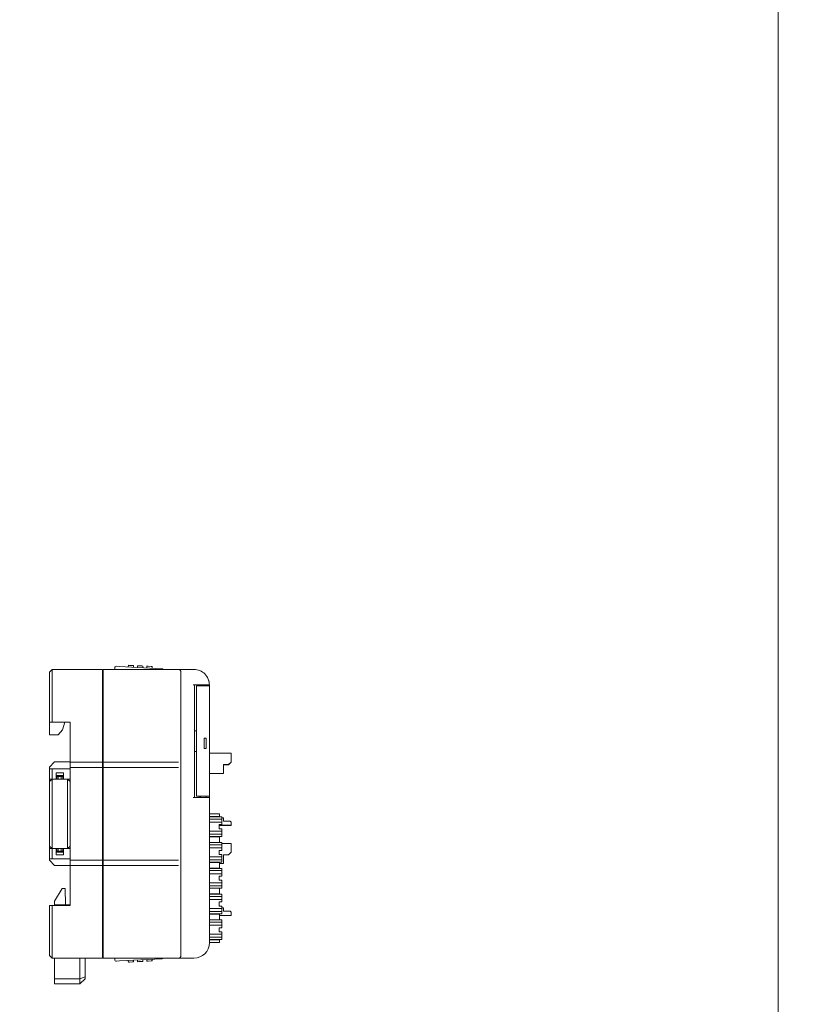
# Model space of a CAD drawing. Header units: millimetres. Extents: x -1114 to 1396, y -630 to 631.
# Tile 21 of 256: x -829 to -679, y -506 to -315. Entities that reach past the tile are written whole.
import ezdxf

# ---------------------------------------------------------------- set-up
doc = ezdxf.new("R2010")
doc.units = ezdxf.units.MM
doc.header["$MEASUREMENT"] = 0

msp = doc.modelspace()

# ---------------------------------------------------------------- linework, layer by layer
at = {"lineweight": 18}
for points, knots in [([(1038.9843, -629.7647), (1038.9843, -629.7647), (-1111.4882, -629.7647), (-1111.4882, -629.7647), (-1111.4882, -629.7647), (-1111.4882, -629.7647), (-1111.4882, 630.7883), (-1111.4882, 630.7883), (-1111.4882, 630.7883), (-1111.4882, 630.7883), (1038.9843, 630.7883), (1038.9843, 630.7883)], [0, 0, 0, 0, 0.33333333, 0.33333333, 0.33333333, 0.33333333, 0.66666667, 0.66666667, 0.66666667, 0.66666667, 1, 1, 1, 1]), ([(-810.2834, -440.4118), (-810.3629, -440.4076), (-810.4407, -440.4352), (-810.4999, -440.4884), (-810.4999, -440.4884), (-810.559, -440.5416), (-810.5945, -440.6162), (-810.5987, -440.6956)], [0, 0, 0, 0, 0.5, 0.5, 0.5, 0.5, 1, 1, 1, 1]), ([(-801.4536, -440.8746), (-801.453, -440.8749), (-801.4523, -440.8753), (-801.4504, -440.8764), (-801.4504, -440.8764), (-801.4484, -440.8775), (-801.4451, -440.8794), (-801.441, -440.8817), (-801.441, -440.8817), (-801.4365, -440.8842), (-801.4312, -440.8873), (-801.4252, -440.8907), (-801.4252, -440.8907), (-801.4173, -440.8952), (-801.4081, -440.9003), (-801.3983, -440.9059), (-801.3983, -440.9059), (-801.3873, -440.9122), (-801.3754, -440.9189), (-801.363, -440.926), (-801.363, -440.926), (-801.3164, -440.9524), (-801.2629, -440.9827), (-801.2082, -441.0137), (-801.2082, -441.0137), (-801.2027, -441.0169), (-801.1971, -441.02), (-801.1916, -441.0232)], [0, 0, 0, 0, 0.14285714, 0.14285714, 0.14285714, 0.14285714, 0.28571429, 0.28571429, 0.28571429, 0.28571429, 0.42857143, 0.42857143, 0.42857143, 0.42857143, 0.57142857, 0.57142857, 0.57142857, 0.57142857, 0.71428571, 0.71428571, 0.71428571, 0.71428571, 0.85714286, 0.85714286, 0.85714286, 0.85714286, 1, 1, 1, 1]), ([(-797.7649, -441.5234), (-797.7649, -441.3908), (-797.8175, -441.2637), (-797.9113, -441.1699), (-797.9113, -441.1699), (-798.0051, -441.0761), (-798.1322, -441.0234), (-798.2649, -441.0234)], [0, 0, 0, 0, 0.5, 0.5, 0.5, 0.5, 1, 1, 1, 1]), ([(-792.2649, -444.0234), (-792.2649, -443.2278), (-792.5809, -442.4647), (-793.1435, -441.9021), (-793.1435, -441.9021), (-793.7061, -441.3395), (-794.4692, -441.0234), (-795.2649, -441.0234)], [0, 0, 0, 0, 0.5, 0.5, 0.5, 0.5, 1, 1, 1, 1]), ([(-792.2649, -444.0234), (-792.2649, -443.2278), (-792.5809, -442.4647), (-793.1435, -441.9021), (-793.1435, -441.9021), (-793.7061, -441.3395), (-794.4692, -441.0234), (-795.2649, -441.0234)], [0, 0, 0, 0, 0.5, 0.5, 0.5, 0.5, 1, 1, 1, 1]), ([(-792.4651, -442.9457), (-792.4218, -443.0583), (-792.3853, -443.1734), (-792.3558, -443.2903), (-792.3558, -443.2903), (-792.3263, -443.4073), (-792.3039, -443.5261), (-792.2888, -443.6455)], [0, 0, 0, 0, 0.5, 0.5, 0.5, 0.5, 1, 1, 1, 1]), ([(-823.2649, -460.2734), (-823.2247, -460.2734), (-823.184, -460.2734), (-823.1429, -460.2734), (-823.1429, -460.2734), (-823.1018, -460.2734), (-823.0603, -460.2734), (-823.0185, -460.2734), (-823.0185, -460.2734), (-822.9349, -460.2734), (-822.8502, -460.2734), (-822.7649, -460.2734)], [0, 0, 0, 0, 0.33333333, 0.33333333, 0.33333333, 0.33333333, 0.66666667, 0.66666667, 0.66666667, 0.66666667, 1, 1, 1, 1]), ([(-822.7649, -477.7734), (-822.8502, -477.7734), (-822.9349, -477.7734), (-823.0185, -477.7734), (-823.0185, -477.7734), (-823.0603, -477.7734), (-823.1018, -477.7734), (-823.1429, -477.7734), (-823.1429, -477.7734), (-823.184, -477.7734), (-823.2247, -477.7734), (-823.2649, -477.7734)], [0, 0, 0, 0, 0.33333333, 0.33333333, 0.33333333, 0.33333333, 0.66666667, 0.66666667, 0.66666667, 0.66666667, 1, 1, 1, 1]), ([(-810.5987, -497.308), (-810.5945, -497.3875), (-810.559, -497.462), (-810.4999, -497.5153), (-810.4999, -497.5153), (-810.4407, -497.5685), (-810.3629, -497.5961), (-810.2834, -497.5919)], [0, 0, 0, 0, 0.5, 0.5, 0.5, 0.5, 1, 1, 1, 1]), ([(-801.2697, -497.0248), (-801.3022, -497.0433), (-801.3336, -497.061), (-801.3623, -497.0774), (-801.3623, -497.0774), (-801.3748, -497.0844), (-801.3868, -497.0913), (-801.3979, -497.0975), (-801.3979, -497.0975), (-801.4078, -497.1031), (-801.4169, -497.1083), (-801.425, -497.1129), (-801.425, -497.1129), (-801.434, -497.118), (-801.4419, -497.1225), (-801.4464, -497.1251), (-801.4464, -497.1251), (-801.4506, -497.1275), (-801.4521, -497.1283), (-801.4536, -497.1291)], [0, 0, 0, 0, 0.2, 0.2, 0.2, 0.2, 0.4, 0.4, 0.4, 0.4, 0.6, 0.6, 0.6, 0.6, 0.8, 0.8, 0.8, 0.8, 1, 1, 1, 1]), ([(-797.7649, -496.5234), (-797.7649, -496.6543), (-797.8187, -496.7844), (-797.9113, -496.877), (-797.9113, -496.877), (-798.0039, -496.9696), (-798.134, -497.0234), (-798.2649, -497.0234)], [0, 0, 0, 0, 0.5, 0.5, 0.5, 0.5, 1, 1, 1, 1])]:
    msp.add_open_spline(points, degree=3, knots=knots, dxfattribs=at)
for points in [[(-682.0041, 630.2765), (-682.0041, 630.2765), (-682.0041, -630.2765), (-682.0041, -630.2765)], [(-823.2649, -441.5234), (-823.2649, -441.5234), (-822.7649, -441.0234), (-822.7649, -441.0234)], [(-822.7649, -441.0234), (-822.7649, -441.0234), (-812.9595, -441.0234), (-812.9595, -441.0234)], [(-822.7649, -441.0234), (-822.7649, -441.0234), (-812.9595, -441.0234), (-812.9595, -441.0234)], [(-822.7649, -441.0234), (-822.7649, -441.0234), (-822.7649, -445.0234), (-822.7649, -445.0234)], [(-812.9595, -445.0234), (-812.9595, -445.0234), (-812.9595, -441.0234), (-812.9595, -441.0234)], [(-812.8595, -441.0234), (-812.8595, -441.0234), (-798.2649, -441.0234), (-798.2649, -441.0234)], [(-812.8595, -445.0234), (-812.8595, -445.0234), (-812.8595, -441.0234), (-812.8595, -441.0234)], [(-812.8595, -441.0234), (-812.8595, -441.0234), (-798.2649, -441.0234), (-798.2649, -441.0234)], [(-810.6159, -441.0235), (-810.6159, -441.0235), (-810.5987, -440.6956), (-810.5987, -440.6956)], [(-810.2834, -440.4118), (-810.2834, -440.4118), (-809.6842, -440.4432), (-809.6842, -440.4432)], [(-809.6842, -440.4432), (-809.6842, -440.4432), (-801.4536, -440.8746), (-801.4536, -440.8746)], [(-809.6842, -440.4432), (-809.6842, -440.4432), (-801.4536, -440.8746), (-801.4536, -440.8746)], [(-807.9908, -440.5319), (-807.9908, -440.5319), (-807.9741, -440.2138), (-807.9741, -440.2138)], [(-807.9741, -440.2138), (-807.9741, -440.2138), (-807.9908, -440.5319), (-807.9908, -440.5319)], [(-807.7744, -440.2243), (-807.7744, -440.2243), (-807.9741, -440.2138), (-807.9741, -440.2138)], [(-807.1752, -440.2557), (-807.1752, -440.2557), (-807.7744, -440.2243), (-807.7744, -440.2243)], [(-806.9755, -440.2661), (-806.9755, -440.2661), (-807.1752, -440.2557), (-807.1752, -440.2557)], [(-806.9755, -440.2661), (-806.9755, -440.2661), (-806.9921, -440.5843), (-806.9921, -440.5843)], [(-806.9755, -440.2661), (-806.9755, -440.2661), (-806.9921, -440.5843), (-806.9921, -440.5843)], [(-806.1838, -440.6266), (-806.1838, -440.6266), (-806.1672, -440.3085), (-806.1672, -440.3085)], [(-806.1672, -440.3085), (-806.1672, -440.3085), (-806.1838, -440.6266), (-806.1838, -440.6266)], [(-805.9674, -440.319), (-805.9674, -440.319), (-806.1672, -440.3085), (-806.1672, -440.3085)], [(-805.3682, -440.3504), (-805.3682, -440.3504), (-805.9674, -440.319), (-805.9674, -440.319)], [(-805.1685, -440.3608), (-805.1685, -440.3608), (-805.3682, -440.3504), (-805.3682, -440.3504)], [(-805.1685, -440.3608), (-805.1685, -440.3608), (-805.1852, -440.679), (-805.1852, -440.679)], [(-804.3769, -440.7213), (-804.3769, -440.7213), (-804.3602, -440.4032), (-804.3602, -440.4032)], [(-804.3602, -440.4032), (-804.3602, -440.4032), (-804.3769, -440.7213), (-804.3769, -440.7213)], [(-804.1605, -440.4137), (-804.1605, -440.4137), (-804.3602, -440.4032), (-804.3602, -440.4032)], [(-803.5613, -440.4451), (-803.5613, -440.4451), (-804.1605, -440.4137), (-804.1605, -440.4137)], [(-803.3616, -440.4555), (-803.3616, -440.4555), (-803.5613, -440.4451), (-803.5613, -440.4451)], [(-803.3616, -440.4555), (-803.3616, -440.4555), (-803.3782, -440.7737), (-803.3782, -440.7737)], [(-798.2649, -441.0234), (-798.2649, -441.0234), (-797.2649, -441.0234), (-797.2649, -441.0234)], [(-797.2649, -441.0234), (-797.2649, -441.0234), (-795.2649, -441.0234), (-795.2649, -441.0234)], [(-797.2649, -441.0234), (-797.2649, -441.0234), (-795.2649, -441.0234), (-795.2649, -441.0234)], [(-823.2649, -445.0234), (-823.2649, -445.0234), (-823.2649, -441.5234), (-823.2649, -441.5234)], [(-812.9595, -441.9955), (-812.9595, -441.9955), (-812.8595, -442.0007), (-812.8595, -442.0007)], [(-812.8594, -442.8234), (-812.8594, -442.8234), (-812.9595, -442.8234), (-812.9595, -442.8234)], [(-812.9595, -442.8234), (-812.9595, -442.8234), (-812.8594, -442.8234), (-812.8594, -442.8234)], [(-797.7649, -441.5234), (-797.7649, -441.5234), (-797.7649, -445.0234), (-797.7649, -445.0234)], [(-795.4149, -444.0234), (-795.4149, -444.0234), (-792.7649, -444.0234), (-792.7649, -444.0234)], [(-795.1149, -465.8234), (-795.1149, -465.8234), (-795.1149, -444.0234), (-795.1149, -444.0234)], [(-795.1149, -444.0234), (-795.1149, -444.0234), (-795.1149, -465.8234), (-795.1149, -465.8234)], [(-794.7899, -444.2234), (-794.7899, -444.2234), (-794.7899, -445.7234), (-794.7899, -445.7234)], [(-793.4649, -444.2234), (-793.4649, -444.2234), (-794.7899, -444.2234), (-794.7899, -444.2234)], [(-794.2649, -444.0238), (-794.2649, -444.0238), (-794.2649, -444.2237), (-794.2649, -444.2237)], [(-794.0149, -444.0234), (-794.0149, -444.0234), (-794.0149, -444.2234), (-794.0149, -444.2234)], [(-793.4649, -444.2234), (-793.4649, -444.2234), (-792.7649, -444.2234), (-792.7649, -444.2234)], [(-792.9149, -444.2234), (-792.9149, -444.2234), (-792.9149, -444.0234), (-792.9149, -444.0234)], [(-792.2649, -444.0234), (-792.2649, -444.0234), (-792.7649, -444.0234), (-792.7649, -444.0234)], [(-792.7649, -444.2234), (-792.7649, -444.2234), (-792.2649, -444.2234), (-792.2649, -444.2234)], [(-792.2649, -444.0234), (-792.2649, -444.0234), (-792.2649, -444.2235), (-792.2649, -444.2235)], [(-792.2649, -465.6234), (-792.2649, -465.6234), (-792.2649, -444.2234), (-792.2649, -444.2234)], [(-792.2649, -444.2234), (-792.2649, -444.2234), (-792.2649, -465.6234), (-792.2649, -465.6234)], [(-823.2649, -451.2734), (-823.2649, -451.2734), (-823.2649, -445.0234), (-823.2649, -445.0234)], [(-822.7649, -445.0234), (-822.7649, -445.0234), (-822.7649, -451.2734), (-822.7649, -451.2734)], [(-812.9595, -458.2207), (-812.9595, -458.2207), (-812.9595, -445.0234), (-812.9595, -445.0234)], [(-812.8595, -458.2207), (-812.8595, -458.2207), (-812.8595, -445.0234), (-812.8595, -445.0234)], [(-797.7649, -458.2207), (-797.7649, -458.2207), (-797.7649, -445.0234), (-797.7649, -445.0234)], [(-797.7649, -445.0234), (-797.7649, -445.0234), (-797.7649, -458.2207), (-797.7649, -458.2207)], [(-794.7357, -445.7234), (-794.7357, -445.7234), (-794.7899, -445.7234), (-794.7899, -445.7234)], [(-794.7357, -445.7234), (-794.7357, -445.7234), (-794.7357, -464.1234), (-794.7357, -464.1234)], [(-823.2649, -451.2734), (-823.2649, -451.2734), (-823.2649, -453.7313), (-823.2649, -453.7313)], [(-822.7649, -451.2734), (-822.7649, -451.2734), (-823.2649, -451.2734), (-823.2649, -451.2734)], [(-819.2649, -451.2734), (-819.2649, -451.2734), (-822.7649, -451.2734), (-822.7649, -451.2734)], [(-820.7508, -452.7313), (-820.7508, -452.7313), (-820.2649, -451.2734), (-820.2649, -451.2734)], [(-819.2649, -458.2207), (-819.2649, -458.2207), (-819.2649, -451.2734), (-819.2649, -451.2734)], [(-823.2649, -453.7313), (-823.2649, -453.7313), (-821.5508, -453.7313), (-821.5508, -453.7313)], [(-821.5508, -453.7313), (-821.5508, -453.7313), (-820.7508, -452.7313), (-820.7508, -452.7313)], [(-794.7357, -452.9234), (-794.7357, -452.9234), (-795.1148, -452.9234), (-795.1148, -452.9234)], [(-793.2649, -456.3234), (-793.2649, -456.3234), (-793.2649, -454.3234), (-793.2649, -454.3234)], [(-793.2649, -454.3234), (-793.2649, -454.3234), (-792.8649, -454.3234), (-792.8649, -454.3234)], [(-792.8649, -454.3234), (-792.8649, -454.3234), (-792.8649, -456.3234), (-792.8649, -456.3234)], [(-792.8649, -456.3234), (-792.8649, -456.3234), (-793.2649, -456.3234), (-793.2649, -456.3234)], [(-819.2649, -459.4687), (-819.2649, -459.4687), (-819.2649, -458.2207), (-819.2649, -458.2207)], [(-812.9595, -459.4687), (-812.9595, -459.4687), (-812.9595, -458.2207), (-812.9595, -458.2207)], [(-812.8595, -458.2207), (-812.8595, -458.2207), (-812.8595, -459.4687), (-812.8595, -459.4687)], [(-797.7649, -458.2207), (-797.7649, -458.2207), (-797.7649, -459.8848), (-797.7649, -459.8848)], [(-794.7357, -456.9234), (-794.7357, -456.9234), (-795.1148, -456.9234), (-795.1148, -456.9234)], [(-792.265, -457.2802), (-792.265, -457.2802), (-788.0394, -457.2802), (-788.0394, -457.2802)], [(-792.265, -457.2802), (-792.265, -457.2802), (-788.0394, -457.2802), (-788.0394, -457.2802)], [(-788.0394, -457.7802), (-788.0394, -457.7802), (-788.0394, -457.2802), (-788.0394, -457.2802)], [(-788.0394, -458.9802), (-788.0394, -458.9802), (-788.0394, -457.7802), (-788.0394, -457.7802)], [(-822.2649, -458.9427), (-822.2649, -458.9427), (-823.2649, -459.9427), (-823.2649, -459.9427)], [(-823.2649, -460.2735), (-823.2649, -460.2735), (-823.2649, -459.9427), (-823.2649, -459.9427)], [(-822.2649, -458.9427), (-822.2649, -458.9427), (-819.2649, -458.9427), (-819.2649, -458.9427)], [(-812.9595, -459.0234), (-812.9595, -459.0234), (-819.2649, -459.0234), (-819.2649, -459.0234)], [(-819.2649, -459.5781), (-819.2649, -459.5781), (-819.2649, -459.4687), (-819.2649, -459.4687)], [(-819.2649, -460.8262), (-819.2649, -460.8262), (-819.2649, -459.5781), (-819.2649, -459.5781)], [(-819.2649, -460.0234), (-819.2649, -460.0234), (-812.9595, -460.0234), (-812.9595, -460.0234)], [(-812.9595, -459.5781), (-812.9595, -459.5781), (-812.9595, -459.4687), (-812.9595, -459.4687)], [(-812.9595, -460.8262), (-812.9595, -460.8262), (-812.9595, -459.5781), (-812.9595, -459.5781)], [(-812.8594, -459.9868), (-812.8594, -459.9868), (-812.9595, -459.9868), (-812.9595, -459.9868)], [(-798.2649, -459.0234), (-798.2649, -459.0234), (-812.8595, -459.0234), (-812.8595, -459.0234)], [(-812.8595, -459.5781), (-812.8595, -459.5781), (-812.8595, -459.4687), (-812.8595, -459.4687)], [(-812.8595, -460.8262), (-812.8595, -460.8262), (-812.8595, -459.5781), (-812.8595, -459.5781)], [(-812.8595, -460.0234), (-812.8595, -460.0234), (-798.2649, -460.0234), (-798.2649, -460.0234)], [(-797.7649, -459.991), (-797.7649, -459.991), (-797.7649, -459.8848), (-797.7649, -459.8848)], [(-797.7649, -459.8848), (-797.7649, -459.8848), (-797.7649, -459.9942), (-797.7649, -459.9942)], [(-797.7649, -459.9942), (-797.7649, -459.9942), (-797.7649, -460.8262), (-797.7649, -460.8262)], [(-789.5394, -461.1802), (-789.5394, -461.1802), (-789.5394, -459.4802), (-789.5394, -459.4802)], [(-789.5394, -459.4802), (-789.5394, -459.4802), (-788.5394, -459.4802), (-788.5394, -459.4802)], [(-789.5394, -459.52), (-789.5394, -459.52), (-788.5394, -459.52), (-788.5394, -459.52)], [(-788.5394, -459.4802), (-788.5394, -459.4802), (-788.0394, -458.9802), (-788.0394, -458.9802)], [(-788.5394, -459.52), (-788.5394, -459.52), (-788.0394, -459.02), (-788.0394, -459.02)], [(-788.0394, -459.02), (-788.0394, -459.02), (-788.0394, -458.9802), (-788.0394, -458.9802)], [(-823.2649, -460.8262), (-823.2649, -460.8262), (-823.2649, -460.2734), (-823.2649, -460.2734)], [(-823.2649, -462.2734), (-823.2649, -462.2734), (-823.2649, -460.8262), (-823.2649, -460.8262)], [(-819.2649, -460.2734), (-819.2649, -460.2734), (-822.7649, -460.2734), (-822.7649, -460.2734)], [(-822.7649, -460.2734), (-822.7649, -460.2734), (-822.7649, -460.8262), (-822.7649, -460.8262)], [(-822.7649, -460.8262), (-822.7649, -460.8262), (-822.7649, -462.2734), (-822.7649, -462.2734)], [(-821.9649, -461.0734), (-821.9649, -461.0734), (-821.9649, -462.2734), (-821.9649, -462.2734)], [(-821.9649, -461.0734), (-821.9649, -461.0734), (-820.5649, -461.0734), (-820.5649, -461.0734)], [(-820.5649, -461.5734), (-820.5649, -461.5734), (-821.9649, -461.5734), (-821.9649, -461.5734)], [(-821.8649, -461.7734), (-821.8649, -461.7734), (-821.5649, -461.7734), (-821.5649, -461.7734)], [(-821.8649, -462.2734), (-821.8649, -462.2734), (-821.8649, -461.7734), (-821.8649, -461.7734)], [(-820.9649, -461.7734), (-820.9649, -461.7734), (-821.5649, -461.7734), (-821.5649, -461.7734)], [(-821.5649, -461.7734), (-821.5649, -461.7734), (-821.5649, -462.2734), (-821.5649, -462.2734)], [(-820.9649, -461.7734), (-820.9649, -461.7734), (-820.6649, -461.7734), (-820.6649, -461.7734)], [(-820.9649, -462.2734), (-820.9649, -462.2734), (-820.9649, -461.7734), (-820.9649, -461.7734)], [(-820.6649, -461.7734), (-820.6649, -461.7734), (-820.6649, -462.2734), (-820.6649, -462.2734)], [(-820.5649, -461.0734), (-820.5649, -461.0734), (-820.5649, -462.2734), (-820.5649, -462.2734)], [(-819.2649, -477.2207), (-819.2649, -477.2207), (-819.2649, -460.8262), (-819.2649, -460.8262)], [(-812.9595, -477.2207), (-812.9595, -477.2207), (-812.9595, -460.8262), (-812.9595, -460.8262)], [(-812.9595, -460.9868), (-812.9595, -460.9868), (-812.8594, -460.9868), (-812.8594, -460.9868)], [(-812.8595, -477.2207), (-812.8595, -477.2207), (-812.8595, -460.8262), (-812.8595, -460.8262)], [(-797.7649, -477.2207), (-797.7649, -477.2207), (-797.7649, -460.8262), (-797.7649, -460.8262)], [(-797.7649, -460.8262), (-797.7649, -460.8262), (-797.7649, -477.2207), (-797.7649, -477.2207)], [(-792.2648, -461.1802), (-792.2648, -461.1802), (-789.5394, -461.1802), (-789.5394, -461.1802)], [(-792.2648, -461.22), (-792.2648, -461.22), (-789.5394, -461.22), (-789.5394, -461.22)], [(-789.5394, -461.22), (-789.5394, -461.22), (-789.5394, -461.1802), (-789.5394, -461.1802)], [(-823.2649, -462.7734), (-823.2649, -462.7734), (-823.2649, -462.2734), (-823.2649, -462.2734)], [(-823.2649, -462.7734), (-823.2649, -462.7734), (-822.7649, -462.2734), (-822.7649, -462.2734)], [(-822.7649, -462.2734), (-822.7649, -462.2734), (-823.2649, -462.2734), (-823.2649, -462.2734)], [(-823.2649, -465.2734), (-823.2649, -465.2734), (-823.2649, -462.7734), (-823.2649, -462.7734)], [(-822.7649, -462.2734), (-822.7649, -462.2734), (-822.7649, -465.2734), (-822.7649, -465.2734)], [(-821.9649, -462.2734), (-821.9649, -462.2734), (-822.7649, -462.2734), (-822.7649, -462.2734)], [(-820.5649, -462.2734), (-820.5649, -462.2734), (-821.9648, -462.2734), (-821.9648, -462.2734)], [(-821.9648, -462.2734), (-821.9648, -462.2734), (-820.5649, -462.2734), (-820.5649, -462.2734)], [(-819.2649, -462.2734), (-819.2649, -462.2734), (-820.5649, -462.2734), (-820.5649, -462.2734)], [(-819.7649, -462.2734), (-819.7649, -462.2734), (-819.2649, -462.7734), (-819.2649, -462.7734)], [(-819.2649, -462.7734), (-819.2649, -462.7734), (-819.7649, -462.2734), (-819.7649, -462.2734)], [(-819.7649, -465.2734), (-819.7649, -465.2734), (-819.7649, -462.2734), (-819.7649, -462.2734)], [(-819.7633, -462.2739), (-819.7633, -462.2739), (-819.7644, -462.2739), (-819.7644, -462.2739)], [(-823.2649, -472.7734), (-823.2649, -472.7734), (-823.2649, -465.2734), (-823.2649, -465.2734)], [(-822.7649, -465.2734), (-822.7649, -465.2734), (-822.7649, -472.7734), (-822.7649, -472.7734)], [(-819.7649, -472.7734), (-819.7649, -472.7734), (-819.7649, -465.2734), (-819.7649, -465.2734)], [(-792.7649, -465.8234), (-792.7649, -465.8234), (-795.4149, -465.8234), (-795.4149, -465.8234)], [(-794.7899, -464.1234), (-794.7899, -464.1234), (-794.7899, -465.6234), (-794.7899, -465.6234)], [(-794.7357, -464.1234), (-794.7357, -464.1234), (-794.7899, -464.1234), (-794.7899, -464.1234)], [(-793.4649, -465.6234), (-793.4649, -465.6234), (-794.7899, -465.6234), (-794.7899, -465.6234)], [(-794.2649, -465.6232), (-794.2649, -465.6232), (-794.2649, -465.8234), (-794.2649, -465.8234)], [(-794.0149, -465.6234), (-794.0149, -465.6234), (-794.0149, -465.8234), (-794.0149, -465.8234)], [(-793.4649, -465.6234), (-793.4649, -465.6234), (-792.7649, -465.6234), (-792.7649, -465.6234)], [(-792.9149, -465.8234), (-792.9149, -465.8234), (-792.9149, -465.6234), (-792.9149, -465.6234)], [(-792.2649, -465.6234), (-792.2649, -465.6234), (-792.7649, -465.6234), (-792.7649, -465.6234)], [(-792.7649, -465.8234), (-792.7649, -465.8234), (-792.2649, -465.8234), (-792.2649, -465.8234)], [(-792.2649, -465.6233), (-792.2649, -465.6233), (-792.2649, -465.8234), (-792.2649, -465.8234)], [(-792.2649, -465.8234), (-792.2649, -465.8234), (-792.2649, -494.0234), (-792.2649, -494.0234)], [(-792.2649, -465.8234), (-792.2649, -465.8234), (-792.2649, -494.0234), (-792.2649, -494.0234)], [(-792.2059, -469.5581), (-792.2059, -469.5581), (-792.2658, -469.5581), (-792.2658, -469.5581)], [(-792.2649, -469.0081), (-792.2649, -469.0081), (-792.2059, -469.0081), (-792.2059, -469.0081)], [(-789.8362, -469.6081), (-789.8362, -469.6081), (-792.2648, -469.6081), (-792.2648, -469.6081)], [(-792.2059, -469.0081), (-792.2059, -469.0081), (-790.3666, -469.0081), (-790.3666, -469.0081)], [(-792.2059, -469.5581), (-792.2059, -469.5581), (-790.3666, -469.5581), (-790.3666, -469.5581)], [(-790.3666, -469.0081), (-790.3666, -469.0081), (-790.2862, -469.0081), (-790.2862, -469.0081)], [(-790.2862, -469.5581), (-790.2862, -469.5581), (-790.3666, -469.5581), (-790.3666, -469.5581)], [(-790.2862, -469.5581), (-790.2862, -469.5581), (-790.2862, -469.0081), (-790.2862, -469.0081)], [(-790.2862, -469.0081), (-790.2862, -469.0081), (-790.2862, -469.5581), (-790.2862, -469.5581)], [(-789.8362, -469.862), (-789.8362, -469.862), (-789.8362, -469.6081), (-789.8362, -469.6081)], [(-789.8362, -470.044), (-789.8362, -470.044), (-792.2648, -470.044), (-792.2648, -470.044)], [(-792.2648, -470.6399), (-792.2648, -470.6399), (-789.8362, -470.6399), (-789.8362, -470.6399)], [(-788.0394, -471.2302), (-788.0394, -471.2302), (-790.3363, -471.2302), (-790.3363, -471.2302)], [(-788.0394, -471.2302), (-788.0394, -471.2302), (-790.3363, -471.2302), (-790.3363, -471.2302)], [(-788.0394, -471.27), (-788.0394, -471.27), (-790.3363, -471.27), (-790.3363, -471.27)], [(-790.3362, -471.1081), (-790.3362, -471.1081), (-789.8362, -471.1081), (-789.8362, -471.1081)], [(-790.3362, -471.1081), (-790.3362, -471.1081), (-790.3362, -471.9081), (-790.3362, -471.9081)], [(-789.5394, -469.7802), (-789.5394, -469.7802), (-789.8363, -469.7802), (-789.8363, -469.7802)], [(-789.8362, -469.862), (-789.8362, -469.862), (-789.8362, -470.1834), (-789.8362, -470.1834)], [(-789.8362, -470.5005), (-789.8362, -470.5005), (-789.8362, -470.1834), (-789.8362, -470.1834)], [(-789.8362, -470.5005), (-789.8362, -470.5005), (-789.8362, -470.8219), (-789.8362, -470.8219)], [(-789.8362, -471.1081), (-789.8362, -471.1081), (-789.8362, -470.8219), (-789.8362, -470.8219)], [(-789.5394, -470.4302), (-789.5394, -470.4302), (-789.5394, -469.7802), (-789.5394, -469.7802)], [(-788.2394, -470.4302), (-788.2394, -470.4302), (-789.5394, -470.4302), (-789.5394, -470.4302)], [(-788.0394, -470.6302), (-788.0394, -470.6302), (-788.2394, -470.4302), (-788.2394, -470.4302)], [(-788.0394, -470.6302), (-788.0394, -470.6302), (-788.0394, -470.7302), (-788.0394, -470.7302)], [(-788.0394, -471.2302), (-788.0394, -471.2302), (-788.0394, -470.7302), (-788.0394, -470.7302)], [(-788.0394, -471.27), (-788.0394, -471.27), (-788.0394, -471.2302), (-788.0394, -471.2302)], [(-823.2649, -475.2734), (-823.2649, -475.2734), (-823.2649, -472.7734), (-823.2649, -472.7734)], [(-822.7649, -472.7734), (-822.7649, -472.7734), (-822.7649, -475.7734), (-822.7649, -475.7734)], [(-819.7649, -475.7734), (-819.7649, -475.7734), (-819.7649, -472.7734), (-819.7649, -472.7734)], [(-792.2649, -473.4581), (-792.2649, -473.4581), (-792.2059, -473.4581), (-792.2059, -473.4581)], [(-789.8362, -472.3763), (-789.8362, -472.3763), (-792.2648, -472.3763), (-792.2648, -472.3763)], [(-792.2648, -472.9722), (-792.2648, -472.9722), (-789.8362, -472.9722), (-789.8362, -472.9722)], [(-789.8362, -473.4081), (-789.8362, -473.4081), (-792.2648, -473.4081), (-792.2648, -473.4081)], [(-790.3666, -473.4581), (-790.3666, -473.4581), (-792.2059, -473.4581), (-792.2059, -473.4581)], [(-790.3666, -473.4581), (-790.3666, -473.4581), (-790.2862, -473.4581), (-790.2862, -473.4581)], [(-790.3362, -471.9081), (-790.3362, -471.9081), (-789.8362, -471.9081), (-789.8362, -471.9081)], [(-790.2862, -474.5581), (-790.2862, -474.5581), (-790.2862, -473.4581), (-790.2862, -473.4581)], [(-790.2862, -473.4581), (-790.2862, -473.4581), (-790.2862, -474.5581), (-790.2862, -474.5581)], [(-789.8362, -472.1943), (-789.8362, -472.1943), (-789.8362, -471.9081), (-789.8362, -471.9081)], [(-789.8362, -472.1943), (-789.8362, -472.1943), (-789.8362, -472.5157), (-789.8362, -472.5157)], [(-789.8362, -472.8328), (-789.8362, -472.8328), (-789.8362, -472.5157), (-789.8362, -472.5157)], [(-789.8362, -472.8328), (-789.8362, -472.8328), (-789.8362, -473.1542), (-789.8362, -473.1542)], [(-789.8362, -473.4081), (-789.8362, -473.4081), (-789.8362, -473.1542), (-789.8362, -473.1542)], [(-822.7649, -475.7734), (-822.7649, -475.7734), (-823.2649, -475.2734), (-823.2649, -475.2734)], [(-823.2649, -475.2734), (-823.2649, -475.2734), (-823.2649, -475.7735), (-823.2649, -475.7735)], [(-823.2649, -475.2734), (-823.2649, -475.2734), (-822.7649, -475.7734), (-822.7649, -475.7734)], [(-819.2649, -475.2734), (-819.2649, -475.2734), (-819.7649, -475.7734), (-819.7649, -475.7734)], [(-819.2649, -475.2734), (-819.2649, -475.2734), (-819.7649, -475.7734), (-819.7649, -475.7734)], [(-792.2059, -474.5581), (-792.2059, -474.5581), (-792.2658, -474.5581), (-792.2658, -474.5581)], [(-789.8362, -474.6081), (-789.8362, -474.6081), (-792.2648, -474.6081), (-792.2648, -474.6081)], [(-789.8362, -475.044), (-789.8362, -475.044), (-792.2648, -475.044), (-792.2648, -475.044)], [(-792.2059, -474.5581), (-792.2059, -474.5581), (-790.3666, -474.5581), (-790.3666, -474.5581)], [(-790.2862, -474.5581), (-790.2862, -474.5581), (-790.3666, -474.5581), (-790.3666, -474.5581)], [(-789.8364, -474.7638), (-789.8364, -474.7638), (-788.0394, -474.7638), (-788.0394, -474.7638)], [(-789.8364, -474.7638), (-789.8364, -474.7638), (-788.0394, -474.7638), (-788.0394, -474.7638)], [(-789.8362, -474.862), (-789.8362, -474.862), (-789.8362, -474.6081), (-789.8362, -474.6081)], [(-789.8362, -474.862), (-789.8362, -474.862), (-789.8362, -475.1834), (-789.8362, -475.1834)], [(-789.8362, -475.5005), (-789.8362, -475.5005), (-789.8362, -475.1834), (-789.8362, -475.1834)], [(-788.0394, -475.2638), (-788.0394, -475.2638), (-788.0394, -474.7638), (-788.0394, -474.7638)], [(-788.0394, -476.4638), (-788.0394, -476.4638), (-788.0394, -475.2638), (-788.0394, -475.2638)], [(-823.2649, -475.7734), (-823.2649, -475.7734), (-822.7649, -475.7734), (-822.7649, -475.7734)], [(-823.2649, -477.2207), (-823.2649, -477.2207), (-823.2649, -475.7734), (-823.2649, -475.7734)], [(-823.2649, -477.7734), (-823.2649, -477.7734), (-823.2649, -477.2207), (-823.2649, -477.2207)], [(-822.7664, -475.773), (-822.7664, -475.773), (-822.7653, -475.773), (-822.7653, -475.773)], [(-821.9649, -475.7734), (-821.9649, -475.7734), (-822.7649, -475.7734), (-822.7649, -475.7734)], [(-822.7649, -475.7734), (-822.7649, -475.7734), (-822.7649, -477.2207), (-822.7649, -477.2207)], [(-822.7649, -477.2207), (-822.7649, -477.2207), (-822.7649, -477.7734), (-822.7649, -477.7734)], [(-821.9649, -476.9734), (-821.9649, -476.9734), (-821.9649, -475.7734), (-821.9649, -475.7734)], [(-821.9649, -476.4734), (-821.9649, -476.4734), (-820.5649, -476.4734), (-820.5649, -476.4734)], [(-820.5649, -476.9734), (-820.5649, -476.9734), (-821.9649, -476.9734), (-821.9649, -476.9734)], [(-821.9648, -475.7734), (-821.9648, -475.7734), (-820.5649, -475.7734), (-820.5649, -475.7734)], [(-821.8649, -476.2734), (-821.8649, -476.2734), (-821.8649, -475.7734), (-821.8649, -475.7734)], [(-821.5649, -476.2734), (-821.5649, -476.2734), (-821.8649, -476.2734), (-821.8649, -476.2734)], [(-821.5649, -475.7734), (-821.5649, -475.7734), (-821.5649, -476.2734), (-821.5649, -476.2734)], [(-820.9649, -476.2734), (-820.9649, -476.2734), (-821.5649, -476.2734), (-821.5649, -476.2734)], [(-820.9649, -476.2734), (-820.9649, -476.2734), (-820.9649, -475.7734), (-820.9649, -475.7734)], [(-820.6649, -476.2734), (-820.6649, -476.2734), (-820.9649, -476.2734), (-820.9649, -476.2734)], [(-820.6649, -475.7734), (-820.6649, -475.7734), (-820.6649, -476.2734), (-820.6649, -476.2734)], [(-819.2649, -475.7734), (-819.2649, -475.7734), (-820.5649, -475.7734), (-820.5649, -475.7734)], [(-820.5649, -476.9734), (-820.5649, -476.9734), (-820.5649, -475.7734), (-820.5649, -475.7734)], [(-819.2649, -478.4687), (-819.2649, -478.4687), (-819.2649, -477.2207), (-819.2649, -477.2207)], [(-812.9595, -477.0601), (-812.9595, -477.0601), (-812.8594, -477.0601), (-812.8594, -477.0601)], [(-812.9595, -478.4687), (-812.9595, -478.4687), (-812.9595, -477.2207), (-812.9595, -477.2207)], [(-812.8595, -478.4687), (-812.8595, -478.4687), (-812.8595, -477.2207), (-812.8595, -477.2207)], [(-797.7649, -477.2207), (-797.7649, -477.2207), (-797.7649, -478.0527), (-797.7649, -478.0527)], [(-792.2648, -475.6399), (-792.2648, -475.6399), (-789.8362, -475.6399), (-789.8362, -475.6399)], [(-789.8362, -477.3763), (-789.8362, -477.3763), (-792.2648, -477.3763), (-792.2648, -477.3763)], [(-790.3362, -476.1081), (-790.3362, -476.1081), (-790.3362, -476.9081), (-790.3362, -476.9081)], [(-790.3362, -476.1081), (-790.3362, -476.1081), (-789.8362, -476.1081), (-789.8362, -476.1081)], [(-790.3362, -476.9081), (-790.3362, -476.9081), (-789.8362, -476.9081), (-789.8362, -476.9081)], [(-789.8362, -475.5005), (-789.8362, -475.5005), (-789.8362, -475.8219), (-789.8362, -475.8219)], [(-789.8362, -476.1081), (-789.8362, -476.1081), (-789.8362, -475.8219), (-789.8362, -475.8219)], [(-789.8362, -477.1943), (-789.8362, -477.1943), (-789.8362, -476.9081), (-789.8362, -476.9081)], [(-789.8362, -477.1943), (-789.8362, -477.1943), (-789.8362, -477.5157), (-789.8362, -477.5157)], [(-789.5394, -478.6638), (-789.5394, -478.6638), (-789.5394, -476.9638), (-789.5394, -476.9638)], [(-789.5394, -476.9638), (-789.5394, -476.9638), (-788.5394, -476.9638), (-788.5394, -476.9638)], [(-788.5394, -476.9638), (-788.5394, -476.9638), (-788.0394, -476.4638), (-788.0394, -476.4638)], [(-823.2649, -477.7734), (-823.2649, -477.7734), (-823.2649, -478.0199), (-823.2649, -478.0199)], [(-823.2649, -478.0199), (-823.2649, -478.0199), (-822.2649, -479.0199), (-822.2649, -479.0199)], [(-822.7649, -477.7734), (-822.7649, -477.7734), (-819.2649, -477.7734), (-819.2649, -477.7734)], [(-822.2649, -479.0199), (-822.2649, -479.0199), (-819.2649, -479.0199), (-819.2649, -479.0199)], [(-812.9595, -478.0234), (-812.9595, -478.0234), (-819.2649, -478.0234), (-819.2649, -478.0234)], [(-819.2649, -478.5781), (-819.2649, -478.5781), (-819.2649, -478.4687), (-819.2649, -478.4687)], [(-819.2649, -479.8262), (-819.2649, -479.8262), (-819.2649, -478.5781), (-819.2649, -478.5781)], [(-819.2649, -479.0234), (-819.2649, -479.0234), (-812.9595, -479.0234), (-812.9595, -479.0234)], [(-812.9595, -478.0601), (-812.9595, -478.0601), (-812.8594, -478.0601), (-812.8594, -478.0601)], [(-812.9595, -478.5781), (-812.9595, -478.5781), (-812.9595, -478.4687), (-812.9595, -478.4687)], [(-812.9595, -479.8262), (-812.9595, -479.8262), (-812.9595, -478.5781), (-812.9595, -478.5781)], [(-798.2649, -478.0234), (-798.2649, -478.0234), (-812.8595, -478.0234), (-812.8595, -478.0234)], [(-812.8595, -478.5781), (-812.8595, -478.5781), (-812.8595, -478.4687), (-812.8595, -478.4687)], [(-812.8595, -479.8262), (-812.8595, -479.8262), (-812.8595, -478.5781), (-812.8595, -478.5781)], [(-812.8595, -479.0234), (-812.8595, -479.0234), (-798.2649, -479.0234), (-798.2649, -479.0234)], [(-797.7649, -478.0527), (-797.7649, -478.0527), (-797.7649, -478.1621), (-797.7649, -478.1621)], [(-797.7649, -478.1621), (-797.7649, -478.1621), (-797.7649, -478.0559), (-797.7649, -478.0559)], [(-797.7649, -478.1621), (-797.7649, -478.1621), (-797.7649, -479.8262), (-797.7649, -479.8262)], [(-792.2649, -478.4581), (-792.2649, -478.4581), (-792.2059, -478.4581), (-792.2059, -478.4581)], [(-792.2648, -477.9722), (-792.2648, -477.9722), (-789.8362, -477.9722), (-789.8362, -477.9722)], [(-789.8362, -478.4081), (-789.8362, -478.4081), (-792.2648, -478.4081), (-792.2648, -478.4081)], [(-790.3666, -478.4581), (-790.3666, -478.4581), (-792.2059, -478.4581), (-792.2059, -478.4581)], [(-790.3666, -478.4581), (-790.3666, -478.4581), (-790.2862, -478.4581), (-790.2862, -478.4581)], [(-790.2863, -478.6638), (-790.2863, -478.6638), (-789.5394, -478.6638), (-789.5394, -478.6638)], [(-790.2862, -479.5581), (-790.2862, -479.5581), (-790.2862, -478.4581), (-790.2862, -478.4581)], [(-790.2862, -478.4581), (-790.2862, -478.4581), (-790.2862, -479.5581), (-790.2862, -479.5581)], [(-789.8362, -477.8328), (-789.8362, -477.8328), (-789.8362, -477.5157), (-789.8362, -477.5157)], [(-789.8362, -477.8328), (-789.8362, -477.8328), (-789.8362, -478.1542), (-789.8362, -478.1542)], [(-789.8362, -478.4081), (-789.8362, -478.4081), (-789.8362, -478.1542), (-789.8362, -478.1542)], [(-819.2649, -486.7734), (-819.2649, -486.7734), (-819.2649, -479.8262), (-819.2649, -479.8262)], [(-812.9595, -493.0234), (-812.9595, -493.0234), (-812.9595, -479.8262), (-812.9595, -479.8262)], [(-812.8595, -493.0234), (-812.8595, -493.0234), (-812.8595, -479.8262), (-812.8595, -479.8262)], [(-797.7649, -493.0234), (-797.7649, -493.0234), (-797.7649, -479.8262), (-797.7649, -479.8262)], [(-797.7649, -479.8262), (-797.7649, -479.8262), (-797.7649, -493.0234), (-797.7649, -493.0234)], [(-792.2059, -479.5581), (-792.2059, -479.5581), (-792.2658, -479.5581), (-792.2658, -479.5581)], [(-789.8362, -479.6081), (-789.8362, -479.6081), (-792.2648, -479.6081), (-792.2648, -479.6081)], [(-792.2648, -480.044), (-792.2648, -480.044), (-789.8362, -480.044), (-789.8362, -480.044)], [(-792.2648, -480.6399), (-792.2648, -480.6399), (-789.8362, -480.6399), (-789.8362, -480.6399)], [(-792.2059, -479.5581), (-792.2059, -479.5581), (-790.3666, -479.5581), (-790.3666, -479.5581)], [(-790.2862, -479.5581), (-790.2862, -479.5581), (-790.3666, -479.5581), (-790.3666, -479.5581)], [(-790.3362, -481.1081), (-790.3362, -481.1081), (-790.3362, -481.9081), (-790.3362, -481.9081)], [(-790.3362, -481.1081), (-790.3362, -481.1081), (-789.8362, -481.1081), (-789.8362, -481.1081)], [(-789.8362, -479.862), (-789.8362, -479.862), (-789.8362, -479.6081), (-789.8362, -479.6081)], [(-789.8362, -479.862), (-789.8362, -479.862), (-789.8362, -480.1834), (-789.8362, -480.1834)], [(-789.8362, -480.5005), (-789.8362, -480.5005), (-789.8362, -480.1834), (-789.8362, -480.1834)], [(-789.8362, -480.5005), (-789.8362, -480.5005), (-789.8362, -480.8219), (-789.8362, -480.8219)], [(-789.8362, -481.1081), (-789.8362, -481.1081), (-789.8362, -480.8219), (-789.8362, -480.8219)], [(-789.8362, -482.3763), (-789.8362, -482.3763), (-792.2648, -482.3763), (-792.2648, -482.3763)], [(-792.2648, -482.9722), (-792.2648, -482.9722), (-789.8362, -482.9722), (-789.8362, -482.9722)], [(-790.3362, -481.9081), (-790.3362, -481.9081), (-789.8362, -481.9081), (-789.8362, -481.9081)], [(-789.8362, -482.1943), (-789.8362, -482.1943), (-789.8362, -481.9081), (-789.8362, -481.9081)], [(-789.8362, -482.1943), (-789.8362, -482.1943), (-789.8362, -482.5157), (-789.8362, -482.5157)], [(-789.8362, -482.8328), (-789.8362, -482.8328), (-789.8362, -482.5157), (-789.8362, -482.5157)], [(-789.8362, -482.8328), (-789.8362, -482.8328), (-789.8362, -483.1542), (-789.8362, -483.1542)], [(-822.2649, -485.9734), (-822.2649, -485.9734), (-820.8215, -483.4734), (-820.8215, -483.4734)], [(-820.8215, -483.4734), (-820.8215, -483.4734), (-820.2207, -483.4734), (-820.2207, -483.4734)], [(-820.2207, -483.4734), (-820.2207, -483.4734), (-820.1649, -486.6734), (-820.1649, -486.6734)], [(-792.2059, -484.5581), (-792.2059, -484.5581), (-792.2658, -484.5581), (-792.2658, -484.5581)], [(-792.2649, -483.4581), (-792.2649, -483.4581), (-792.2059, -483.4581), (-792.2059, -483.4581)], [(-789.8362, -483.4081), (-789.8362, -483.4081), (-792.2648, -483.4081), (-792.2648, -483.4081)], [(-789.8362, -484.6081), (-789.8362, -484.6081), (-792.2648, -484.6081), (-792.2648, -484.6081)], [(-790.3666, -483.4581), (-790.3666, -483.4581), (-792.2059, -483.4581), (-792.2059, -483.4581)], [(-792.2059, -484.5581), (-792.2059, -484.5581), (-790.3666, -484.5581), (-790.3666, -484.5581)], [(-790.3666, -483.4581), (-790.3666, -483.4581), (-790.2862, -483.4581), (-790.2862, -483.4581)], [(-790.2862, -484.5581), (-790.2862, -484.5581), (-790.3666, -484.5581), (-790.3666, -484.5581)], [(-790.2862, -484.5581), (-790.2862, -484.5581), (-790.2862, -483.4581), (-790.2862, -483.4581)], [(-790.2862, -483.4581), (-790.2862, -483.4581), (-790.2862, -484.5581), (-790.2862, -484.5581)], [(-789.8362, -483.4081), (-789.8362, -483.4081), (-789.8362, -483.1542), (-789.8362, -483.1542)], [(-789.8362, -484.862), (-789.8362, -484.862), (-789.8362, -484.6081), (-789.8362, -484.6081)], [(-789.8362, -484.862), (-789.8362, -484.862), (-789.8362, -485.1834), (-789.8362, -485.1834)], [(-823.2649, -486.7734), (-823.2649, -486.7734), (-822.7649, -486.7734), (-822.7649, -486.7734)], [(-823.2649, -493.0234), (-823.2649, -493.0234), (-823.2649, -486.7734), (-823.2649, -486.7734)], [(-822.7649, -486.7734), (-822.7649, -486.7734), (-819.2649, -486.7734), (-819.2649, -486.7734)], [(-822.7649, -486.7734), (-822.7649, -486.7734), (-822.7649, -493.0234), (-822.7649, -493.0234)], [(-822.2649, -486.6734), (-822.2649, -486.6734), (-822.2649, -485.9734), (-822.2649, -485.9734)], [(-822.2649, -486.6734), (-822.2649, -486.6734), (-822.2649, -486.7735), (-822.2649, -486.7735)], [(-819.2649, -486.6734), (-819.2649, -486.6734), (-822.2649, -486.6734), (-822.2649, -486.6734)], [(-789.8362, -485.044), (-789.8362, -485.044), (-792.2648, -485.044), (-792.2648, -485.044)], [(-792.2648, -485.6399), (-792.2648, -485.6399), (-789.8362, -485.6399), (-789.8362, -485.6399)], [(-790.3362, -486.1081), (-790.3362, -486.1081), (-790.3362, -486.9081), (-790.3362, -486.9081)], [(-790.3362, -486.1081), (-790.3362, -486.1081), (-789.8362, -486.1081), (-789.8362, -486.1081)], [(-790.3362, -486.9081), (-790.3362, -486.9081), (-789.8362, -486.9081), (-789.8362, -486.9081)], [(-789.8362, -485.5005), (-789.8362, -485.5005), (-789.8362, -485.1834), (-789.8362, -485.1834)], [(-789.8362, -485.5005), (-789.8362, -485.5005), (-789.8362, -485.8219), (-789.8362, -485.8219)], [(-789.8362, -486.1081), (-789.8362, -486.1081), (-789.8362, -485.8219), (-789.8362, -485.8219)], [(-789.8362, -487.1943), (-789.8362, -487.1943), (-789.8362, -486.9081), (-789.8362, -486.9081)], [(-792.2649, -488.4581), (-792.2649, -488.4581), (-792.2059, -488.4581), (-792.2059, -488.4581)], [(-789.8362, -487.3763), (-789.8362, -487.3763), (-792.2648, -487.3763), (-792.2648, -487.3763)], [(-792.2648, -487.9722), (-792.2648, -487.9722), (-789.8362, -487.9722), (-789.8362, -487.9722)], [(-789.8362, -488.4081), (-789.8362, -488.4081), (-792.2648, -488.4081), (-792.2648, -488.4081)], [(-790.3666, -488.4581), (-790.3666, -488.4581), (-792.2059, -488.4581), (-792.2059, -488.4581)], [(-790.3666, -488.4581), (-790.3666, -488.4581), (-790.2862, -488.4581), (-790.2862, -488.4581)], [(-788.0394, -488.7138), (-788.0394, -488.7138), (-790.2864, -488.7138), (-790.2864, -488.7138)], [(-788.0394, -488.7138), (-788.0394, -488.7138), (-790.2864, -488.7138), (-790.2864, -488.7138)], [(-790.2862, -489.5581), (-790.2862, -489.5581), (-790.2862, -488.4581), (-790.2862, -488.4581)], [(-790.2862, -488.4581), (-790.2862, -488.4581), (-790.2862, -489.5581), (-790.2862, -489.5581)], [(-789.5394, -487.2638), (-789.5394, -487.2638), (-789.8363, -487.2638), (-789.8363, -487.2638)], [(-789.8362, -487.1943), (-789.8362, -487.1943), (-789.8362, -487.5157), (-789.8362, -487.5157)], [(-789.8362, -487.8328), (-789.8362, -487.8328), (-789.8362, -487.5157), (-789.8362, -487.5157)], [(-789.8362, -487.8328), (-789.8362, -487.8328), (-789.8362, -488.1542), (-789.8362, -488.1542)], [(-789.8362, -488.4081), (-789.8362, -488.4081), (-789.8362, -488.1542), (-789.8362, -488.1542)], [(-789.5394, -487.9138), (-789.5394, -487.9138), (-789.5394, -487.2638), (-789.5394, -487.2638)], [(-788.2394, -487.9138), (-788.2394, -487.9138), (-789.5394, -487.9138), (-789.5394, -487.9138)], [(-788.0394, -488.1138), (-788.0394, -488.1138), (-788.2394, -487.9138), (-788.2394, -487.9138)], [(-788.0394, -488.1138), (-788.0394, -488.1138), (-788.0394, -488.2138), (-788.0394, -488.2138)], [(-788.0394, -488.7138), (-788.0394, -488.7138), (-788.0394, -488.2138), (-788.0394, -488.2138)], [(-792.2059, -489.5581), (-792.2059, -489.5581), (-792.2658, -489.5581), (-792.2658, -489.5581)], [(-789.8362, -489.6081), (-789.8362, -489.6081), (-792.2648, -489.6081), (-792.2648, -489.6081)], [(-792.2648, -490.044), (-792.2648, -490.044), (-789.8362, -490.044), (-789.8362, -490.044)], [(-792.2648, -490.6399), (-792.2648, -490.6399), (-789.8362, -490.6399), (-789.8362, -490.6399)], [(-792.2059, -489.5581), (-792.2059, -489.5581), (-790.3666, -489.5581), (-790.3666, -489.5581)], [(-790.2862, -489.5581), (-790.2862, -489.5581), (-790.3666, -489.5581), (-790.3666, -489.5581)], [(-789.8362, -489.862), (-789.8362, -489.862), (-789.8362, -489.6081), (-789.8362, -489.6081)], [(-789.8362, -489.862), (-789.8362, -489.862), (-789.8362, -490.1834), (-789.8362, -490.1834)], [(-789.8362, -490.5005), (-789.8362, -490.5005), (-789.8362, -490.1834), (-789.8362, -490.1834)], [(-789.8362, -490.5005), (-789.8362, -490.5005), (-789.8362, -490.8219), (-789.8362, -490.8219)], [(-789.8362, -492.3763), (-789.8362, -492.3763), (-792.2648, -492.3763), (-792.2648, -492.3763)], [(-790.3362, -491.1081), (-790.3362, -491.1081), (-790.3362, -491.9081), (-790.3362, -491.9081)], [(-790.3362, -491.1081), (-790.3362, -491.1081), (-789.8362, -491.1081), (-789.8362, -491.1081)], [(-790.3362, -491.9081), (-790.3362, -491.9081), (-789.8362, -491.9081), (-789.8362, -491.9081)], [(-789.8362, -491.1081), (-789.8362, -491.1081), (-789.8362, -490.8219), (-789.8362, -490.8219)], [(-789.8362, -492.1943), (-789.8362, -492.1943), (-789.8362, -491.9081), (-789.8362, -491.9081)], [(-789.8362, -492.1943), (-789.8362, -492.1943), (-789.8362, -492.5157), (-789.8362, -492.5157)], [(-789.8362, -492.8328), (-789.8362, -492.8328), (-789.8362, -492.5157), (-789.8362, -492.5157)], [(-823.2649, -496.5234), (-823.2649, -496.5234), (-823.2649, -493.0234), (-823.2649, -493.0234)], [(-822.7649, -493.0234), (-822.7649, -493.0234), (-822.7649, -497.0234), (-822.7649, -497.0234)], [(-812.9595, -497.0234), (-812.9595, -497.0234), (-812.9595, -493.0234), (-812.9595, -493.0234)], [(-812.8595, -497.0234), (-812.8595, -497.0234), (-812.8595, -493.0234), (-812.8595, -493.0234)], [(-797.7649, -493.0234), (-797.7649, -493.0234), (-797.7649, -496.5234), (-797.7649, -496.5234)], [(-795.2649, -497.0234), (-793.608, -497.0234), (-792.2649, -495.6803), (-792.2649, -494.0235)], [(-795.2649, -497.0234), (-793.608, -497.0234), (-792.2649, -495.6803), (-792.2649, -494.0235)], [(-792.2649, -493.4581), (-792.2649, -493.4581), (-792.2059, -493.4581), (-792.2059, -493.4581)], [(-792.2059, -494.0081), (-792.2059, -494.0081), (-792.2649, -494.0081), (-792.2649, -494.0081)], [(-792.2648, -492.9722), (-792.2648, -492.9722), (-789.8362, -492.9722), (-789.8362, -492.9722)], [(-789.8362, -493.4081), (-789.8362, -493.4081), (-792.2648, -493.4081), (-792.2648, -493.4081)], [(-790.3666, -493.4581), (-790.3666, -493.4581), (-792.2059, -493.4581), (-792.2059, -493.4581)], [(-790.3666, -494.0081), (-790.3666, -494.0081), (-792.2059, -494.0081), (-792.2059, -494.0081)], [(-790.3666, -493.4581), (-790.3666, -493.4581), (-790.2862, -493.4581), (-790.2862, -493.4581)], [(-790.2862, -494.0081), (-790.2862, -494.0081), (-790.3666, -494.0081), (-790.3666, -494.0081)], [(-790.2862, -494.0081), (-790.2862, -494.0081), (-790.2862, -493.4581), (-790.2862, -493.4581)], [(-790.2862, -493.4581), (-790.2862, -493.4581), (-790.2862, -494.0081), (-790.2862, -494.0081)], [(-789.8362, -492.8328), (-789.8362, -492.8328), (-789.8362, -493.1542), (-789.8362, -493.1542)], [(-789.8362, -493.4081), (-789.8362, -493.4081), (-789.8362, -493.1542), (-789.8362, -493.1542)], [(-812.9595, -495.2234), (-812.9595, -495.2234), (-812.8594, -495.2234), (-812.8594, -495.2234)], [(-812.9595, -495.2234), (-812.9595, -495.2234), (-812.8594, -495.2234), (-812.8594, -495.2234)], [(-812.9595, -496.0082), (-812.9595, -496.0082), (-812.8595, -496.003), (-812.8595, -496.003)], [(-822.7649, -497.0234), (-822.7649, -497.0234), (-823.2649, -496.5234), (-823.2649, -496.5234)], [(-823.2649, -496.5234), (-823.2649, -496.5234), (-822.7649, -497.0234), (-822.7649, -497.0234)], [(-812.9595, -497.0234), (-812.9595, -497.0234), (-822.7649, -497.0234), (-822.7649, -497.0234)], [(-812.9595, -497.0234), (-812.9595, -497.0234), (-822.7649, -497.0234), (-822.7649, -497.0234)], [(-822.2649, -497.0235), (-822.2649, -497.0235), (-822.2649, -501.0234), (-822.2649, -501.0234)], [(-817.3649, -501.0234), (-817.3649, -501.0234), (-817.3649, -497.0234), (-817.3649, -497.0234)], [(-816.3649, -497.0234), (-816.3649, -497.0234), (-816.3649, -500.6092), (-816.3649, -500.6092)], [(-798.2649, -497.0234), (-798.2649, -497.0234), (-812.8595, -497.0234), (-812.8595, -497.0234)], [(-812.8595, -497.0234), (-807.9946, -497.0234), (-803.1297, -497.0234), (-798.2649, -497.0234)], [(-810.5987, -497.308), (-810.5987, -497.308), (-810.6136, -497.0234), (-810.6136, -497.0234)], [(-810.5987, -497.308), (-810.5987, -497.308), (-810.6136, -497.0234), (-810.6136, -497.0234)], [(-809.6842, -497.5605), (-809.6842, -497.5605), (-810.2834, -497.5919), (-810.2834, -497.5919)], [(-801.4536, -497.1291), (-801.4536, -497.1291), (-809.6842, -497.5605), (-809.6842, -497.5605)], [(-801.4536, -497.1291), (-801.4536, -497.1291), (-809.6842, -497.5605), (-809.6842, -497.5605)], [(-807.9824, -497.6308), (-807.9824, -497.6308), (-807.9908, -497.4718), (-807.9908, -497.4718)], [(-807.9741, -497.7899), (-807.9741, -497.7899), (-807.9908, -497.4718), (-807.9908, -497.4718)], [(-807.9741, -497.7899), (-807.9741, -497.7899), (-807.9824, -497.6308), (-807.9824, -497.6308)], [(-807.7744, -497.7794), (-807.7744, -497.7794), (-807.9741, -497.7899), (-807.9741, -497.7899)], [(-807.1752, -497.748), (-807.1752, -497.748), (-807.7744, -497.7794), (-807.7744, -497.7794)], [(-806.9755, -497.7375), (-806.9755, -497.7375), (-807.1752, -497.748), (-807.1752, -497.748)], [(-806.9921, -497.4194), (-806.9921, -497.4194), (-806.9755, -497.7375), (-806.9755, -497.7375)], [(-806.9755, -497.7375), (-806.9755, -497.7375), (-806.9921, -497.4194), (-806.9921, -497.4194)], [(-806.1755, -497.5361), (-806.1755, -497.5361), (-806.1838, -497.3771), (-806.1838, -497.3771)], [(-806.1672, -497.6952), (-806.1672, -497.6952), (-806.1838, -497.3771), (-806.1838, -497.3771)], [(-806.1672, -497.6952), (-806.1672, -497.6952), (-806.1755, -497.5361), (-806.1755, -497.5361)], [(-805.9674, -497.6847), (-805.9674, -497.6847), (-806.1672, -497.6952), (-806.1672, -497.6952)], [(-805.3682, -497.6533), (-805.3682, -497.6533), (-805.9674, -497.6847), (-805.9674, -497.6847)], [(-805.1685, -497.6428), (-805.1685, -497.6428), (-805.3682, -497.6533), (-805.3682, -497.6533)], [(-805.1852, -497.3247), (-805.1852, -497.3247), (-805.1685, -497.6428), (-805.1685, -497.6428)], [(-805.1685, -497.6428), (-805.1685, -497.6428), (-805.1852, -497.3247), (-805.1852, -497.3247)], [(-804.3685, -497.4414), (-804.3685, -497.4414), (-804.3769, -497.2823), (-804.3769, -497.2823)], [(-804.3602, -497.6005), (-804.3602, -497.6005), (-804.3769, -497.2823), (-804.3769, -497.2823)], [(-804.3602, -497.6005), (-804.3602, -497.6005), (-804.3685, -497.4414), (-804.3685, -497.4414)], [(-804.1605, -497.59), (-804.1605, -497.59), (-804.3602, -497.6005), (-804.3602, -497.6005)], [(-803.5613, -497.5586), (-803.5613, -497.5586), (-804.1605, -497.59), (-804.1605, -497.59)], [(-803.3616, -497.5481), (-803.3616, -497.5481), (-803.5613, -497.5586), (-803.5613, -497.5586)], [(-803.3616, -497.5481), (-803.3616, -497.5481), (-803.3782, -497.23), (-803.3782, -497.23)], [(-801.6166, -497.0234), (-801.6166, -497.0234), (-801.6171, -497.0234), (-801.6171, -497.0234)], [(-797.2649, -497.0234), (-797.2649, -497.0234), (-798.2649, -497.0234), (-798.2649, -497.0234)], [(-797.9179, -497.0234), (-797.9179, -497.0234), (-797.9179, -497.0234), (-797.9179, -497.0234)], [(-795.2649, -497.0234), (-795.2649, -497.0234), (-797.2649, -497.0234), (-797.2649, -497.0234)], [(-795.2649, -497.0234), (-795.2649, -497.0234), (-797.2649, -497.0234), (-797.2649, -497.0234)], [(-822.2649, -501.0234), (-822.2649, -501.0234), (-817.3649, -501.0234), (-817.3649, -501.0234)], [(-822.2649, -501.0234), (-822.2649, -501.0234), (-822.2649, -502.0234), (-822.2649, -502.0234)], [(-822.2649, -502.0234), (-822.2649, -502.0234), (-817.3649, -502.0234), (-817.3649, -502.0234)], [(-817.3649, -501.0234), (-817.3649, -501.0234), (-816.3649, -500.6092), (-816.3649, -500.6092)], [(-817.3649, -502.0234), (-817.3649, -502.0234), (-816.3649, -501.0234), (-816.3649, -501.0234)], [(-817.3649, -502.0234), (-817.3649, -502.0234), (-817.3649, -501.0234), (-817.3649, -501.0234)], [(-816.3649, -500.6092), (-816.3649, -500.6092), (-816.3649, -501.0234), (-816.3649, -501.0234)]]:
    msp.add_open_spline(points, degree=3, dxfattribs=at)

doc.saveas('drawing.dxf')
